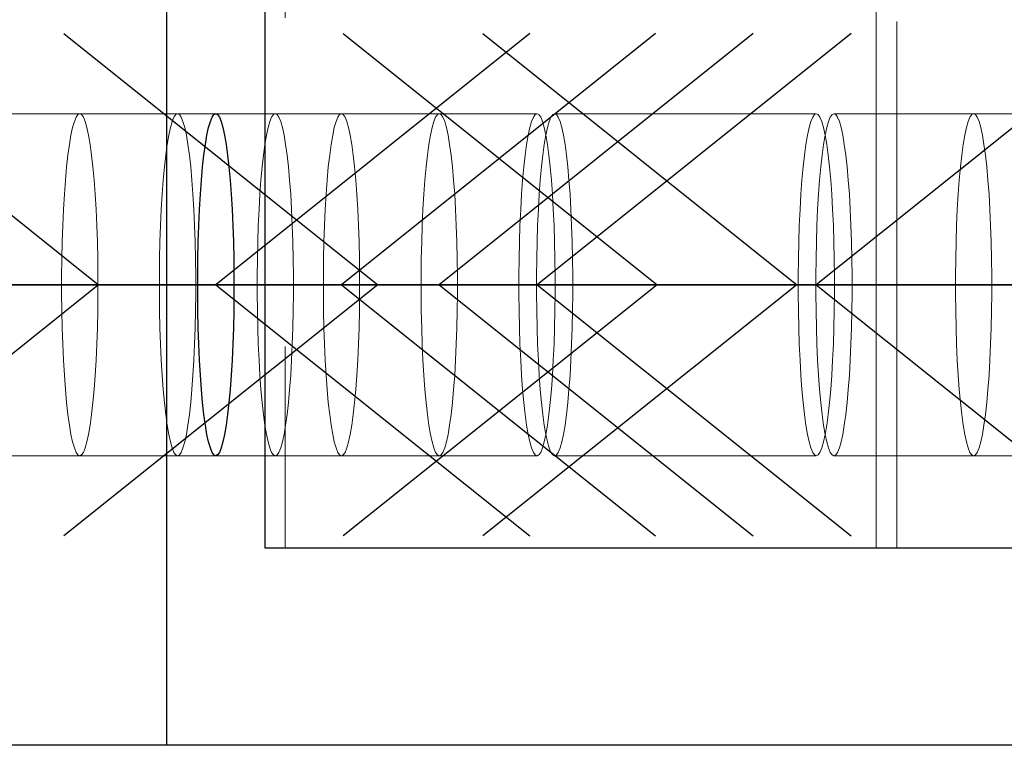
# Model space of a CAD drawing. Header units: millimetres. Extents: x 3536 to 4290, y 11030 to 11491.
# Tile 39 of 102: x 3590.01 to 3593.75, y 11344.64 to 11347.4. Entities that reach past the tile are written whole.
import ezdxf

# ---------------------------------------------------------------- set-up
doc = ezdxf.new("R2010")
doc.units = ezdxf.units.MM
doc.header["$LTSCALE"] = 10
doc.linetypes.add('HIDDEN', pattern=[0.375, 0.25, -0.125])
doc.linetypes.add('MITTE', pattern=[2, 1.25, -0.25, 0.25, -0.25])
for name, color, linetype in [('PS_BOLT', 4, 'Continuous'), ('PS_MID', 5, 'MITTE'), ('PS_SHAPE', 3, 'Continuous')]:
    doc.layers.add(name, color=color, linetype=linetype)
doc.layers.add('PS_Hidden', color=2, linetype='HIDDEN', lineweight=9)
doc.layers.add('PS_SOLID', color=7, linetype='Continuous', lineweight=30)

# ---------------------------------------------------------------- blocks, each defined once
blk = doc.blocks.new('*X496')
at = {"color": 30, "linetype": 'Continuous'}
for p, q in [((3591.9438, 11347.3473), (3590.7505, 11346.3927)), ((3591.9438, 11346.3927), (3587.8918, 11346.3927)), ((3590.7505, 11346.3927), (3591.9438, 11345.4382))]:
    blk.add_line(p, q, dxfattribs=at)
blk = doc.blocks.new('*X497')
at = {"color": 30, "linetype": 'Continuous'}
for p, q in [((3592.4213, 11347.3473), (3591.2281, 11346.3927)), ((3592.4213, 11346.3927), (3588.3693, 11346.3927)), ((3591.2281, 11346.3927), (3592.4213, 11345.4382))]:
    blk.add_line(p, q, dxfattribs=at)
blk = doc.blocks.new('*X498')
at = {"color": 30, "linetype": 'Continuous'}
for p, q in [((3592.7928, 11347.3473), (3591.5995, 11346.3927)), ((3592.7928, 11346.3927), (3588.7408, 11346.3927)), ((3591.5995, 11346.3927), (3592.7928, 11345.4382))]:
    blk.add_line(p, q, dxfattribs=at)
blk = doc.blocks.new('*X502')
at = {"color": 30, "linetype": 'Continuous'}
for p, q in [((3591.2347, 11347.3473), (3592.428, 11346.3927)), ((3592.428, 11346.3927), (3591.2347, 11345.4382)), ((3595.2867, 11346.3927), (3591.2347, 11346.3927))]:
    blk.add_line(p, q, dxfattribs=at)
blk = doc.blocks.new('*X505')
at = {"color": 30, "linetype": 'Continuous'}
for p, q in [((3590.1735, 11347.3473), (3591.3667, 11346.3927)), ((3594.2255, 11347.3473), (3593.0322, 11346.3927)), ((3591.3667, 11346.3927), (3590.1735, 11345.4382)), ((3594.2255, 11346.3927), (3590.1735, 11346.3927)), ((3593.0322, 11346.3927), (3594.2255, 11345.4382))]:
    blk.add_line(p, q, dxfattribs=at)
blk = doc.blocks.new('*X509')
at = {"color": 30, "linetype": 'Continuous'}
for p, q in [((3589.1122, 11347.3473), (3590.3054, 11346.3927)), ((3593.1642, 11347.3473), (3591.971, 11346.3927)), ((3590.3054, 11346.3927), (3589.1122, 11345.4382)), ((3593.1642, 11346.3927), (3589.1122, 11346.3927)), ((3591.971, 11346.3927), (3593.1642, 11345.4382))]:
    blk.add_line(p, q, dxfattribs=at)
blk = doc.blocks.new('*X510')
at = {"color": 30, "linetype": 'Continuous'}
for p, q in [((3591.7654, 11347.3473), (3592.9586, 11346.3927)), ((3592.9586, 11346.3927), (3591.7654, 11345.4382)), ((3595.8173, 11346.3927), (3591.7654, 11346.3927))]:
    blk.add_line(p, q, dxfattribs=at)
blk = doc.blocks.new('*X513')
at = {"layer": 'PS_Hidden', "color": 2, "linetype": 'HIDDEN'}
for p, q in [((3593.3376, 11354.8927), (3593.3376, 11345.3927)), ((3591.0142, 11349.9077), (3591.0142, 11345.3927)), ((3593.2597, 11345.3927), (3593.2597, 11349.9077)), ((3590.7505, 11347.0427), (3589.7562, 11347.0427)), ((3590.2199, 11347.0294), (3590.2131, 11347.0129)), ((3590.2268, 11347.0394), (3590.2199, 11347.0294)), ((3590.2338, 11347.0427), (3590.2268, 11347.0394)), ((3590.2407, 11347.0394), (3590.2338, 11347.0427)), ((3590.2476, 11347.0294), (3590.2407, 11347.0394)), ((3590.2544, 11347.0129), (3590.2476, 11347.0294)), ((3590.5913, 11347.0294), (3590.5845, 11347.0129)), ((3590.5982, 11347.0394), (3590.5913, 11347.0294)), ((3590.6052, 11347.0427), (3590.5982, 11347.0394)), ((3590.6122, 11347.0394), (3590.6052, 11347.0427)), ((3590.6191, 11347.0294), (3590.6122, 11347.0394)), ((3590.6258, 11347.0129), (3590.6191, 11347.0294)), ((3591.2281, 11347.0427), (3590.7505, 11347.0427)), ((3590.9627, 11347.0294), (3590.956, 11347.0129)), ((3590.9697, 11347.0394), (3590.9627, 11347.0294)), ((3590.9766, 11347.0427), (3590.9697, 11347.0394)), ((3590.9836, 11347.0394), (3590.9766, 11347.0427)), ((3590.9905, 11347.0294), (3590.9836, 11347.0394)), ((3590.9973, 11347.0129), (3590.9905, 11347.0294)), ((3591.2075, 11347.0129), (3591.2142, 11347.0294)), ((3591.2142, 11347.0294), (3591.2211, 11347.0394)), ((3591.2211, 11347.0394), (3591.2281, 11347.0427)), ((3591.2281, 11347.0427), (3591.2351, 11347.0394)), ((3591.5995, 11347.0427), (3591.2281, 11347.0427)), ((3591.2351, 11347.0394), (3591.242, 11347.0294)), ((3591.242, 11347.0294), (3591.2488, 11347.0129)), ((3591.5789, 11347.0129), (3591.5857, 11347.0294)), ((3591.5857, 11347.0294), (3591.5926, 11347.0394)), ((3591.5926, 11347.0394), (3591.5995, 11347.0427)), ((3591.5995, 11347.0427), (3591.6065, 11347.0394)), ((3591.971, 11347.0427), (3591.5995, 11347.0427)), ((3591.6065, 11347.0394), (3591.6134, 11347.0294)), ((3591.6134, 11347.0294), (3591.6202, 11347.0129)), ((3591.9503, 11347.0129), (3591.9571, 11347.0294)), ((3591.9571, 11347.0294), (3591.964, 11347.0394)), ((3591.964, 11347.0394), (3591.971, 11347.0427)), ((3591.971, 11347.0427), (3591.978, 11347.0394)), ((3591.978, 11347.0394), (3591.9849, 11347.0294)), ((3591.9849, 11347.0294), (3591.9916, 11347.0129)), ((3592.024, 11347.0294), (3592.0172, 11347.0129)), ((3592.0309, 11347.0394), (3592.024, 11347.0294)), ((3592.0379, 11347.0427), (3592.0309, 11347.0394)), ((3592.0449, 11347.0394), (3592.0379, 11347.0427)), ((3593.0322, 11347.0427), (3592.0379, 11347.0427)), ((3592.0518, 11347.0294), (3592.0449, 11347.0394)), ((3592.0585, 11347.0129), (3592.0518, 11347.0294)), ((3593.0116, 11347.0129), (3593.0184, 11347.0294)), ((3593.0184, 11347.0294), (3593.0253, 11347.0394)), ((3593.0253, 11347.0394), (3593.0322, 11347.0427)), ((3593.0322, 11347.0427), (3593.0392, 11347.0394)), ((3593.0392, 11347.0394), (3593.0461, 11347.0294)), ((3593.0461, 11347.0294), (3593.0529, 11347.0129)), ((3593.0853, 11347.0294), (3593.0785, 11347.0129)), ((3593.0922, 11347.0394), (3593.0853, 11347.0294)), ((3593.0991, 11347.0427), (3593.0922, 11347.0394)), ((3593.1061, 11347.0394), (3593.0991, 11347.0427)), ((3594.0935, 11347.0427), (3593.0991, 11347.0427)), ((3593.113, 11347.0294), (3593.1061, 11347.0394)), ((3593.1198, 11347.0129), (3593.113, 11347.0294)), ((3593.6159, 11347.0294), (3593.6091, 11347.0129)), ((3593.6228, 11347.0394), (3593.6159, 11347.0294)), ((3593.6298, 11347.0427), (3593.6228, 11347.0394)), ((3593.6367, 11347.0394), (3593.6298, 11347.0427)), ((3593.6437, 11347.0294), (3593.6367, 11347.0394)), ((3593.6504, 11347.0129), (3593.6437, 11347.0294)), ((3590.2066, 11346.9901), (3590.2003, 11346.9611)), ((3590.2131, 11347.0129), (3590.2066, 11346.9901)), ((3590.261, 11346.9901), (3590.2544, 11347.0129)), ((3590.2672, 11346.9611), (3590.261, 11346.9901)), ((3590.578, 11346.9901), (3590.5717, 11346.9611)), ((3590.5845, 11347.0129), (3590.578, 11346.9901)), ((3590.6324, 11346.9901), (3590.6258, 11347.0129)), ((3590.6387, 11346.9611), (3590.6324, 11346.9901)), ((3590.9494, 11346.9901), (3590.9432, 11346.9611)), ((3590.956, 11347.0129), (3590.9494, 11346.9901)), ((3591.0038, 11346.9901), (3590.9973, 11347.0129)), ((3591.0101, 11346.9611), (3591.0038, 11346.9901)), ((3591.1946, 11346.9611), (3591.2009, 11346.9901)), ((3591.2009, 11346.9901), (3591.2075, 11347.0129)), ((3591.2488, 11347.0129), (3591.2553, 11346.9901)), ((3591.2553, 11346.9901), (3591.2616, 11346.9611)), ((3591.5661, 11346.9611), (3591.5723, 11346.9901)), ((3591.5723, 11346.9901), (3591.5789, 11347.0129)), ((3591.6202, 11347.0129), (3591.6268, 11346.9901)), ((3591.6268, 11346.9901), (3591.633, 11346.9611)), ((3591.9375, 11346.9611), (3591.9438, 11346.9901)), ((3591.9438, 11346.9901), (3591.9503, 11347.0129)), ((3591.9916, 11347.0129), (3591.9982, 11346.9901)), ((3591.9982, 11346.9901), (3592.0045, 11346.9611)), ((3592.0107, 11346.9901), (3592.0044, 11346.9611)), ((3592.0172, 11347.0129), (3592.0107, 11346.9901)), ((3592.0651, 11346.9901), (3592.0585, 11347.0129)), ((3592.0714, 11346.9611), (3592.0651, 11346.9901)), ((3592.9988, 11346.9611), (3593.005, 11346.9901)), ((3593.005, 11346.9901), (3593.0116, 11347.0129)), ((3593.0529, 11347.0129), (3593.0594, 11346.9901)), ((3593.0594, 11346.9901), (3593.0657, 11346.9611)), ((3593.0719, 11346.9901), (3593.0657, 11346.9611)), ((3593.0785, 11347.0129), (3593.0719, 11346.9901)), ((3593.1263, 11346.9901), (3593.1198, 11347.0129)), ((3593.1326, 11346.9611), (3593.1263, 11346.9901)), ((3593.6026, 11346.9901), (3593.5963, 11346.9611)), ((3593.6091, 11347.0129), (3593.6026, 11346.9901)), ((3593.657, 11346.9901), (3593.6504, 11347.0129)), ((3593.6632, 11346.9611), (3593.657, 11346.9901)), ((3590.2003, 11346.9611), (3590.1943, 11346.9262)), ((3590.2732, 11346.9262), (3590.2672, 11346.9611)), ((3590.5717, 11346.9611), (3590.5658, 11346.9262)), ((3590.6446, 11346.9262), (3590.6387, 11346.9611)), ((3590.9432, 11346.9611), (3590.9372, 11346.9262)), ((3591.016, 11346.9262), (3591.0101, 11346.9611)), ((3591.1887, 11346.9262), (3591.1946, 11346.9611)), ((3591.2616, 11346.9611), (3591.2675, 11346.9262)), ((3591.5601, 11346.9262), (3591.5661, 11346.9611)), ((3591.633, 11346.9611), (3591.639, 11346.9262)), ((3591.9316, 11346.9262), (3591.9375, 11346.9611)), ((3592.0044, 11346.9611), (3591.9985, 11346.9262)), ((3592.0045, 11346.9611), (3592.0104, 11346.9262)), ((3592.0773, 11346.9262), (3592.0714, 11346.9611)), ((3592.9928, 11346.9262), (3592.9988, 11346.9611)), ((3593.0657, 11346.9611), (3593.0597, 11346.9262)), ((3593.0657, 11346.9611), (3593.0716, 11346.9262)), ((3593.1385, 11346.9262), (3593.1326, 11346.9611)), ((3593.5963, 11346.9611), (3593.5904, 11346.9262)), ((3593.6692, 11346.9262), (3593.6632, 11346.9611)), ((3590.1943, 11346.9262), (3590.1888, 11346.8859)), ((3590.2787, 11346.8859), (3590.2732, 11346.9262)), ((3590.5658, 11346.9262), (3590.5603, 11346.8859)), ((3590.6501, 11346.8859), (3590.6446, 11346.9262)), ((3590.9372, 11346.9262), (3590.9317, 11346.8859)), ((3591.0216, 11346.8859), (3591.016, 11346.9262)), ((3591.1832, 11346.8859), (3591.1887, 11346.9262)), ((3591.2675, 11346.9262), (3591.273, 11346.8859)), ((3591.5546, 11346.8859), (3591.5601, 11346.9262)), ((3591.639, 11346.9262), (3591.6445, 11346.8859)), ((3591.9261, 11346.8859), (3591.9316, 11346.9262)), ((3591.9985, 11346.9262), (3591.993, 11346.8859)), ((3592.0104, 11346.9262), (3592.0159, 11346.8859)), ((3592.0828, 11346.8859), (3592.0773, 11346.9262)), ((3592.9873, 11346.8859), (3592.9928, 11346.9262)), ((3593.0597, 11346.9262), (3593.0542, 11346.8859)), ((3593.0716, 11346.9262), (3593.0772, 11346.8859)), ((3593.1441, 11346.8859), (3593.1385, 11346.9262)), ((3593.5904, 11346.9262), (3593.5848, 11346.8859)), ((3593.6747, 11346.8859), (3593.6692, 11346.9262)), ((3590.1888, 11346.8859), (3590.1838, 11346.8406)), ((3590.2838, 11346.8406), (3590.2787, 11346.8859)), ((3590.5603, 11346.8859), (3590.5552, 11346.8406)), ((3590.6552, 11346.8406), (3590.6501, 11346.8859)), ((3590.9317, 11346.8859), (3590.9266, 11346.8406)), ((3591.0266, 11346.8406), (3591.0216, 11346.8859)), ((3591.1781, 11346.8406), (3591.1832, 11346.8859)), ((3591.273, 11346.8859), (3591.2781, 11346.8406)), ((3591.5496, 11346.8406), (3591.5546, 11346.8859)), ((3591.6445, 11346.8859), (3591.6495, 11346.8406)), ((3591.921, 11346.8406), (3591.9261, 11346.8859)), ((3591.993, 11346.8859), (3591.9879, 11346.8406)), ((3592.0159, 11346.8859), (3592.021, 11346.8406)), ((3592.0879, 11346.8406), (3592.0828, 11346.8859)), ((3592.9822, 11346.8406), (3592.9873, 11346.8859)), ((3593.0542, 11346.8859), (3593.0491, 11346.8406)), ((3593.0772, 11346.8859), (3593.0822, 11346.8406)), ((3593.1491, 11346.8406), (3593.1441, 11346.8859)), ((3593.5848, 11346.8859), (3593.5798, 11346.8406)), ((3593.6798, 11346.8406), (3593.6747, 11346.8859)), ((3590.1838, 11346.8406), (3590.1792, 11346.7906)), ((3590.2883, 11346.7906), (3590.2838, 11346.8406)), ((3590.5552, 11346.8406), (3590.5506, 11346.7906)), ((3590.6597, 11346.7906), (3590.6552, 11346.8406)), ((3590.9266, 11346.8406), (3590.9221, 11346.7906)), ((3591.0312, 11346.7906), (3591.0266, 11346.8406)), ((3591.1736, 11346.7906), (3591.1781, 11346.8406)), ((3591.2781, 11346.8406), (3591.2827, 11346.7906)), ((3591.545, 11346.7906), (3591.5496, 11346.8406)), ((3591.6495, 11346.8406), (3591.6541, 11346.7906)), ((3591.9164, 11346.7906), (3591.921, 11346.8406)), ((3591.9879, 11346.8406), (3591.9833, 11346.7906)), ((3592.021, 11346.8406), (3592.0255, 11346.7906)), ((3592.0924, 11346.7906), (3592.0879, 11346.8406)), ((3592.9777, 11346.7906), (3592.9822, 11346.8406)), ((3593.0491, 11346.8406), (3593.0446, 11346.7906)), ((3593.0822, 11346.8406), (3593.0868, 11346.7906)), ((3593.1537, 11346.7906), (3593.1491, 11346.8406)), ((3593.5798, 11346.8406), (3593.5752, 11346.7906)), ((3593.6843, 11346.7906), (3593.6798, 11346.8406)), ((3590.1792, 11346.7906), (3590.1752, 11346.7366)), ((3590.2923, 11346.7366), (3590.2883, 11346.7906)), ((3590.5506, 11346.7906), (3590.5467, 11346.7366)), ((3590.6637, 11346.7366), (3590.6597, 11346.7906)), ((3590.9221, 11346.7906), (3590.9181, 11346.7366)), ((3591.0352, 11346.7366), (3591.0312, 11346.7906)), ((3591.1696, 11346.7366), (3591.1736, 11346.7906)), ((3591.2827, 11346.7906), (3591.2866, 11346.7366)), ((3591.541, 11346.7366), (3591.545, 11346.7906)), ((3591.6541, 11346.7906), (3591.6581, 11346.7366)), ((3591.9124, 11346.7366), (3591.9164, 11346.7906)), ((3591.9833, 11346.7906), (3591.9793, 11346.7366)), ((3592.0255, 11346.7906), (3592.0295, 11346.7366)), ((3592.0964, 11346.7366), (3592.0924, 11346.7906)), ((3592.9737, 11346.7366), (3592.9777, 11346.7906)), ((3593.0446, 11346.7906), (3593.0406, 11346.7366)), ((3593.0868, 11346.7906), (3593.0908, 11346.7366)), ((3593.1577, 11346.7366), (3593.1537, 11346.7906)), ((3593.5752, 11346.7906), (3593.5712, 11346.7366)), ((3593.6883, 11346.7366), (3593.6843, 11346.7906)), ((3590.1752, 11346.7366), (3590.1718, 11346.679)), ((3590.2957, 11346.679), (3590.2923, 11346.7366)), ((3590.5467, 11346.7366), (3590.5433, 11346.679)), ((3590.6671, 11346.679), (3590.6637, 11346.7366)), ((3590.9181, 11346.7366), (3590.9147, 11346.679)), ((3591.0386, 11346.679), (3591.0352, 11346.7366)), ((3591.1662, 11346.679), (3591.1696, 11346.7366)), ((3591.2866, 11346.7366), (3591.29, 11346.679)), ((3591.5376, 11346.679), (3591.541, 11346.7366)), ((3591.6581, 11346.7366), (3591.6615, 11346.679)), ((3591.9091, 11346.679), (3591.9124, 11346.7366)), ((3591.9793, 11346.7366), (3591.976, 11346.679)), ((3592.0295, 11346.7366), (3592.0329, 11346.679)), ((3592.0998, 11346.679), (3592.0964, 11346.7366)), ((3592.9703, 11346.679), (3592.9737, 11346.7366)), ((3593.0406, 11346.7366), (3593.0372, 11346.679)), ((3593.0908, 11346.7366), (3593.0942, 11346.679)), ((3593.1611, 11346.679), (3593.1577, 11346.7366)), ((3593.5712, 11346.7366), (3593.5678, 11346.679)), ((3593.6917, 11346.679), (3593.6883, 11346.7366)), ((3590.1718, 11346.679), (3590.1691, 11346.6185)), ((3590.2984, 11346.6185), (3590.2957, 11346.679)), ((3590.5433, 11346.679), (3590.5405, 11346.6185)), ((3590.6699, 11346.6185), (3590.6671, 11346.679)), ((3590.9147, 11346.679), (3590.9119, 11346.6185)), ((3591.0413, 11346.6185), (3591.0386, 11346.679)), ((3591.1634, 11346.6185), (3591.1662, 11346.679)), ((3591.29, 11346.679), (3591.2928, 11346.6185)), ((3591.5349, 11346.6185), (3591.5376, 11346.679)), ((3591.6615, 11346.679), (3591.6642, 11346.6185)), ((3591.9063, 11346.6185), (3591.9091, 11346.679)), ((3591.976, 11346.679), (3591.9732, 11346.6185)), ((3592.0329, 11346.679), (3592.0357, 11346.6185)), ((3592.1026, 11346.6185), (3592.0998, 11346.679)), ((3592.9676, 11346.6185), (3592.9703, 11346.679)), ((3593.0372, 11346.679), (3593.0345, 11346.6185)), ((3593.0942, 11346.679), (3593.0969, 11346.6185)), ((3593.1638, 11346.6185), (3593.1611, 11346.679)), ((3593.5678, 11346.679), (3593.5651, 11346.6185)), ((3593.6945, 11346.6185), (3593.6917, 11346.679)), ((3590.1691, 11346.6185), (3590.167, 11346.5557)), ((3590.3005, 11346.5557), (3590.2984, 11346.6185)), ((3590.5405, 11346.6185), (3590.5384, 11346.5557)), ((3590.672, 11346.5557), (3590.6699, 11346.6185)), ((3590.9119, 11346.6185), (3590.9099, 11346.5557)), ((3591.0434, 11346.5557), (3591.0413, 11346.6185)), ((3591.1613, 11346.5557), (3591.1634, 11346.6185)), ((3591.2928, 11346.6185), (3591.2949, 11346.5557)), ((3591.5328, 11346.5557), (3591.5349, 11346.6185)), ((3591.6642, 11346.6185), (3591.6663, 11346.5557)), ((3591.9042, 11346.5557), (3591.9063, 11346.6185)), ((3591.9732, 11346.6185), (3591.9711, 11346.5557)), ((3592.0357, 11346.6185), (3592.0378, 11346.5557)), ((3592.1047, 11346.5557), (3592.1026, 11346.6185)), ((3592.9655, 11346.5557), (3592.9676, 11346.6185)), ((3593.0345, 11346.6185), (3593.0324, 11346.5557)), ((3593.0969, 11346.6185), (3593.099, 11346.5557)), ((3593.1659, 11346.5557), (3593.1638, 11346.6185)), ((3593.5651, 11346.6185), (3593.563, 11346.5557)), ((3593.6965, 11346.5557), (3593.6945, 11346.6185)), ((3590.167, 11346.5557), (3590.1656, 11346.4912)), ((3590.3019, 11346.4912), (3590.3005, 11346.5557)), ((3590.5384, 11346.5557), (3590.537, 11346.4912)), ((3590.6734, 11346.4912), (3590.672, 11346.5557)), ((3590.9099, 11346.5557), (3590.9084, 11346.4912)), ((3591.0448, 11346.4912), (3591.0434, 11346.5557)), ((3591.1599, 11346.4912), (3591.1613, 11346.5557)), ((3591.2949, 11346.5557), (3591.2963, 11346.4912)), ((3591.5314, 11346.4912), (3591.5328, 11346.5557)), ((3591.6663, 11346.5557), (3591.6677, 11346.4912)), ((3591.9028, 11346.4912), (3591.9042, 11346.5557)), ((3591.9711, 11346.5557), (3591.9697, 11346.4912)), ((3592.0378, 11346.5557), (3592.0392, 11346.4912)), ((3592.1061, 11346.4912), (3592.1047, 11346.5557)), ((3592.9641, 11346.4912), (3592.9655, 11346.5557)), ((3593.0324, 11346.5557), (3593.031, 11346.4912)), ((3593.099, 11346.5557), (3593.1004, 11346.4912)), ((3593.1673, 11346.4912), (3593.1659, 11346.5557)), ((3593.563, 11346.5557), (3593.5616, 11346.4912)), ((3593.698, 11346.4912), (3593.6965, 11346.5557)), ((3590.1656, 11346.4912), (3590.1649, 11346.4257)), ((3590.3026, 11346.4257), (3590.3019, 11346.4912)), ((3590.537, 11346.4912), (3590.5363, 11346.4257)), ((3590.6741, 11346.4257), (3590.6734, 11346.4912)), ((3590.9084, 11346.4912), (3590.9077, 11346.4257)), ((3591.0455, 11346.4257), (3591.0448, 11346.4912)), ((3591.1592, 11346.4257), (3591.1599, 11346.4912)), ((3591.2963, 11346.4912), (3591.297, 11346.4257)), ((3591.5307, 11346.4257), (3591.5314, 11346.4912)), ((3591.6677, 11346.4912), (3591.6684, 11346.4257)), ((3591.9021, 11346.4257), (3591.9028, 11346.4912)), ((3591.9697, 11346.4912), (3591.969, 11346.4257)), ((3592.0392, 11346.4912), (3592.0399, 11346.4257)), ((3592.1068, 11346.4257), (3592.1061, 11346.4912)), ((3592.9633, 11346.4257), (3592.9641, 11346.4912)), ((3593.031, 11346.4912), (3593.0302, 11346.4257)), ((3593.1004, 11346.4912), (3593.1011, 11346.4257)), ((3593.168, 11346.4257), (3593.1673, 11346.4912)), ((3593.5616, 11346.4912), (3593.5609, 11346.4257)), ((3593.6987, 11346.4257), (3593.698, 11346.4912)), ((3590.1649, 11346.4257), (3590.1649, 11346.3598)), ((3590.3026, 11346.3598), (3590.3026, 11346.4257)), ((3590.5363, 11346.4257), (3590.5363, 11346.3598)), ((3590.6741, 11346.3598), (3590.6741, 11346.4257)), ((3590.9077, 11346.4257), (3590.9077, 11346.3598)), ((3591.0455, 11346.3598), (3591.0455, 11346.4257)), ((3591.1592, 11346.3598), (3591.1592, 11346.4257)), ((3591.297, 11346.4257), (3591.297, 11346.3598)), ((3591.5307, 11346.3598), (3591.5307, 11346.4257)), ((3591.6684, 11346.4257), (3591.6684, 11346.3598)), ((3591.9021, 11346.3598), (3591.9021, 11346.4257)), ((3591.969, 11346.4257), (3591.969, 11346.3598)), ((3592.0399, 11346.4257), (3592.0399, 11346.3598)), ((3592.1068, 11346.3598), (3592.1068, 11346.4257)), ((3592.9633, 11346.3598), (3592.9633, 11346.4257)), ((3593.0302, 11346.4257), (3593.0302, 11346.3598)), ((3593.1011, 11346.4257), (3593.1011, 11346.3598)), ((3593.168, 11346.3598), (3593.168, 11346.4257)), ((3593.5609, 11346.4257), (3593.5609, 11346.3598)), ((3593.6987, 11346.3598), (3593.6987, 11346.4257)), ((3590.1649, 11346.3598), (3590.1656, 11346.2943)), ((3590.3019, 11346.2943), (3590.3026, 11346.3598)), ((3590.5363, 11346.3598), (3590.537, 11346.2943)), ((3590.6734, 11346.2943), (3590.6741, 11346.3598)), ((3590.9077, 11346.3598), (3590.9084, 11346.2943)), ((3591.0448, 11346.2943), (3591.0455, 11346.3598)), ((3591.1599, 11346.2943), (3591.1592, 11346.3598)), ((3591.297, 11346.3598), (3591.2963, 11346.2943)), ((3591.5314, 11346.2943), (3591.5307, 11346.3598)), ((3591.6684, 11346.3598), (3591.6677, 11346.2943)), ((3591.9028, 11346.2943), (3591.9021, 11346.3598)), ((3591.969, 11346.3598), (3591.9697, 11346.2943)), ((3592.0399, 11346.3598), (3592.0392, 11346.2943)), ((3592.1061, 11346.2943), (3592.1068, 11346.3598)), ((3592.9641, 11346.2943), (3592.9633, 11346.3598)), ((3593.0302, 11346.3598), (3593.031, 11346.2943)), ((3593.1011, 11346.3598), (3593.1004, 11346.2943)), ((3593.1673, 11346.2943), (3593.168, 11346.3598)), ((3593.5609, 11346.3598), (3593.5616, 11346.2943)), ((3593.698, 11346.2943), (3593.6987, 11346.3598)), ((3590.1656, 11346.2943), (3590.167, 11346.2298)), ((3590.3005, 11346.2298), (3590.3019, 11346.2943)), ((3590.537, 11346.2943), (3590.5384, 11346.2298)), ((3590.672, 11346.2298), (3590.6734, 11346.2943)), ((3590.9084, 11346.2943), (3590.9099, 11346.2298)), ((3591.0434, 11346.2298), (3591.0448, 11346.2943)), ((3591.1613, 11346.2298), (3591.1599, 11346.2943)), ((3591.2963, 11346.2943), (3591.2949, 11346.2298)), ((3591.5328, 11346.2298), (3591.5314, 11346.2943)), ((3591.6677, 11346.2943), (3591.6663, 11346.2298)), ((3591.9042, 11346.2298), (3591.9028, 11346.2943)), ((3591.9697, 11346.2943), (3591.9711, 11346.2298)), ((3592.0392, 11346.2943), (3592.0378, 11346.2298)), ((3592.1047, 11346.2298), (3592.1061, 11346.2943)), ((3592.9655, 11346.2298), (3592.9641, 11346.2943)), ((3593.031, 11346.2943), (3593.0324, 11346.2298)), ((3593.1004, 11346.2943), (3593.099, 11346.2298)), ((3593.1659, 11346.2298), (3593.1673, 11346.2943)), ((3593.5616, 11346.2943), (3593.563, 11346.2298)), ((3593.6965, 11346.2298), (3593.698, 11346.2943)), ((3590.167, 11346.2298), (3590.1691, 11346.167)), ((3590.2984, 11346.167), (3590.3005, 11346.2298)), ((3590.5384, 11346.2298), (3590.5405, 11346.167)), ((3590.6699, 11346.167), (3590.672, 11346.2298)), ((3590.9099, 11346.2298), (3590.9119, 11346.167)), ((3591.0413, 11346.167), (3591.0434, 11346.2298)), ((3591.1634, 11346.167), (3591.1613, 11346.2298)), ((3591.2949, 11346.2298), (3591.2928, 11346.167)), ((3591.5349, 11346.167), (3591.5328, 11346.2298)), ((3591.6663, 11346.2298), (3591.6642, 11346.167)), ((3591.9063, 11346.167), (3591.9042, 11346.2298)), ((3591.9711, 11346.2298), (3591.9732, 11346.167)), ((3592.0378, 11346.2298), (3592.0357, 11346.167)), ((3592.1026, 11346.167), (3592.1047, 11346.2298)), ((3592.9676, 11346.167), (3592.9655, 11346.2298)), ((3593.0324, 11346.2298), (3593.0345, 11346.167)), ((3593.099, 11346.2298), (3593.0969, 11346.167)), ((3593.1638, 11346.167), (3593.1659, 11346.2298)), ((3593.563, 11346.2298), (3593.5651, 11346.167)), ((3593.6945, 11346.167), (3593.6965, 11346.2298)), ((3590.1691, 11346.167), (3590.1718, 11346.1065)), ((3590.2957, 11346.1065), (3590.2984, 11346.167)), ((3590.5405, 11346.167), (3590.5433, 11346.1065)), ((3590.6671, 11346.1065), (3590.6699, 11346.167)), ((3590.9119, 11346.167), (3590.9147, 11346.1065)), ((3591.0386, 11346.1065), (3591.0413, 11346.167)), ((3591.1662, 11346.1065), (3591.1634, 11346.167)), ((3591.2928, 11346.167), (3591.29, 11346.1065)), ((3591.5376, 11346.1065), (3591.5349, 11346.167)), ((3591.6642, 11346.167), (3591.6615, 11346.1065)), ((3591.9091, 11346.1065), (3591.9063, 11346.167)), ((3591.9732, 11346.167), (3591.976, 11346.1065)), ((3592.0357, 11346.167), (3592.0329, 11346.1065)), ((3592.0998, 11346.1065), (3592.1026, 11346.167)), ((3592.9703, 11346.1065), (3592.9676, 11346.167)), ((3593.0345, 11346.167), (3593.0372, 11346.1065)), ((3593.0969, 11346.167), (3593.0942, 11346.1065)), ((3593.1611, 11346.1065), (3593.1638, 11346.167)), ((3593.5651, 11346.167), (3593.5678, 11346.1065)), ((3593.6917, 11346.1065), (3593.6945, 11346.167)), ((3590.1718, 11346.1065), (3590.1752, 11346.0489)), ((3590.2923, 11346.0489), (3590.2957, 11346.1065)), ((3590.5433, 11346.1065), (3590.5467, 11346.0489)), ((3590.6637, 11346.0489), (3590.6671, 11346.1065)), ((3590.9147, 11346.1065), (3590.9181, 11346.0489)), ((3591.0352, 11346.0489), (3591.0386, 11346.1065)), ((3591.1696, 11346.0489), (3591.1662, 11346.1065)), ((3591.29, 11346.1065), (3591.2866, 11346.0489)), ((3591.541, 11346.0489), (3591.5376, 11346.1065)), ((3591.6615, 11346.1065), (3591.6581, 11346.0489)), ((3591.9124, 11346.0489), (3591.9091, 11346.1065)), ((3591.976, 11346.1065), (3591.9793, 11346.0489)), ((3592.0329, 11346.1065), (3592.0295, 11346.0489)), ((3592.0964, 11346.0489), (3592.0998, 11346.1065)), ((3592.9737, 11346.0489), (3592.9703, 11346.1065)), ((3593.0372, 11346.1065), (3593.0406, 11346.0489)), ((3593.0942, 11346.1065), (3593.0908, 11346.0489)), ((3593.1577, 11346.0489), (3593.1611, 11346.1065)), ((3593.5678, 11346.1065), (3593.5712, 11346.0489)), ((3593.6883, 11346.0489), (3593.6917, 11346.1065)), ((3590.1752, 11346.0489), (3590.1792, 11345.9949)), ((3590.2883, 11345.9949), (3590.2923, 11346.0489)), ((3590.5467, 11346.0489), (3590.5506, 11345.9949)), ((3590.6597, 11345.9949), (3590.6637, 11346.0489)), ((3590.9181, 11346.0489), (3590.9221, 11345.9949)), ((3591.0312, 11345.9949), (3591.0352, 11346.0489)), ((3591.1736, 11345.9949), (3591.1696, 11346.0489)), ((3591.2866, 11346.0489), (3591.2827, 11345.9949)), ((3591.545, 11345.9949), (3591.541, 11346.0489)), ((3591.6581, 11346.0489), (3591.6541, 11345.9949)), ((3591.9164, 11345.9949), (3591.9124, 11346.0489)), ((3591.9793, 11346.0489), (3591.9833, 11345.9949)), ((3592.0295, 11346.0489), (3592.0255, 11345.9949)), ((3592.0924, 11345.9949), (3592.0964, 11346.0489)), ((3592.9777, 11345.9949), (3592.9737, 11346.0489)), ((3593.0406, 11346.0489), (3593.0446, 11345.9949)), ((3593.0908, 11346.0489), (3593.0868, 11345.9949)), ((3593.1537, 11345.9949), (3593.1577, 11346.0489)), ((3593.5712, 11346.0489), (3593.5752, 11345.9949)), ((3593.6843, 11345.9949), (3593.6883, 11346.0489)), ((3590.1792, 11345.9949), (3590.1838, 11345.9449)), ((3590.2838, 11345.9449), (3590.2883, 11345.9949)), ((3590.5506, 11345.9949), (3590.5552, 11345.9449)), ((3590.6552, 11345.9449), (3590.6597, 11345.9949)), ((3590.9221, 11345.9949), (3590.9266, 11345.9449)), ((3591.0266, 11345.9449), (3591.0312, 11345.9949)), ((3591.1781, 11345.9449), (3591.1736, 11345.9949)), ((3591.2827, 11345.9949), (3591.2781, 11345.9449)), ((3591.5496, 11345.9449), (3591.545, 11345.9949)), ((3591.6541, 11345.9949), (3591.6495, 11345.9449)), ((3591.921, 11345.9449), (3591.9164, 11345.9949)), ((3591.9833, 11345.9949), (3591.9879, 11345.9449)), ((3592.0255, 11345.9949), (3592.021, 11345.9449)), ((3592.0879, 11345.9449), (3592.0924, 11345.9949)), ((3592.9822, 11345.9449), (3592.9777, 11345.9949)), ((3593.0446, 11345.9949), (3593.0491, 11345.9449)), ((3593.0868, 11345.9949), (3593.0822, 11345.9449)), ((3593.1491, 11345.9449), (3593.1537, 11345.9949)), ((3593.5752, 11345.9949), (3593.5798, 11345.9449)), ((3593.6798, 11345.9449), (3593.6843, 11345.9949)), ((3590.1838, 11345.9449), (3590.1888, 11345.8996)), ((3590.2787, 11345.8996), (3590.2838, 11345.9449)), ((3590.5552, 11345.9449), (3590.5603, 11345.8996)), ((3590.6501, 11345.8996), (3590.6552, 11345.9449)), ((3590.9266, 11345.9449), (3590.9317, 11345.8996)), ((3591.0216, 11345.8996), (3591.0266, 11345.9449)), ((3591.1832, 11345.8996), (3591.1781, 11345.9449)), ((3591.2781, 11345.9449), (3591.273, 11345.8996)), ((3591.5546, 11345.8996), (3591.5496, 11345.9449)), ((3591.6495, 11345.9449), (3591.6445, 11345.8996)), ((3591.9261, 11345.8996), (3591.921, 11345.9449)), ((3591.9879, 11345.9449), (3591.993, 11345.8996)), ((3592.021, 11345.9449), (3592.0159, 11345.8996)), ((3592.0828, 11345.8996), (3592.0879, 11345.9449)), ((3592.9873, 11345.8996), (3592.9822, 11345.9449)), ((3593.0491, 11345.9449), (3593.0542, 11345.8996)), ((3593.0822, 11345.9449), (3593.0772, 11345.8996)), ((3593.1441, 11345.8996), (3593.1491, 11345.9449)), ((3593.5798, 11345.9449), (3593.5848, 11345.8996)), ((3593.6747, 11345.8996), (3593.6798, 11345.9449)), ((3590.1888, 11345.8996), (3590.1943, 11345.8592)), ((3590.2732, 11345.8592), (3590.2787, 11345.8996)), ((3590.5603, 11345.8996), (3590.5658, 11345.8592)), ((3590.6446, 11345.8592), (3590.6501, 11345.8996)), ((3590.9317, 11345.8996), (3590.9372, 11345.8592)), ((3591.016, 11345.8592), (3591.0216, 11345.8996)), ((3591.1887, 11345.8592), (3591.1832, 11345.8996)), ((3591.273, 11345.8996), (3591.2675, 11345.8592)), ((3591.5601, 11345.8592), (3591.5546, 11345.8996)), ((3591.6445, 11345.8996), (3591.639, 11345.8592)), ((3591.9316, 11345.8592), (3591.9261, 11345.8996)), ((3591.993, 11345.8996), (3591.9985, 11345.8592)), ((3592.0159, 11345.8996), (3592.0104, 11345.8592)), ((3592.0773, 11345.8592), (3592.0828, 11345.8996)), ((3592.9928, 11345.8592), (3592.9873, 11345.8996)), ((3593.0542, 11345.8996), (3593.0597, 11345.8592)), ((3593.0772, 11345.8996), (3593.0716, 11345.8592)), ((3593.1385, 11345.8592), (3593.1441, 11345.8996)), ((3593.5848, 11345.8996), (3593.5904, 11345.8592)), ((3593.6692, 11345.8592), (3593.6747, 11345.8996)), ((3590.1943, 11345.8592), (3590.2003, 11345.8244)), ((3590.2003, 11345.8244), (3590.2066, 11345.7954)), ((3590.261, 11345.7954), (3590.2672, 11345.8244)), ((3590.2672, 11345.8244), (3590.2732, 11345.8592)), ((3590.5658, 11345.8592), (3590.5717, 11345.8244)), ((3590.5717, 11345.8244), (3590.578, 11345.7954)), ((3590.6324, 11345.7954), (3590.6387, 11345.8244)), ((3590.6387, 11345.8244), (3590.6446, 11345.8592)), ((3590.9372, 11345.8592), (3590.9432, 11345.8244)), ((3590.9432, 11345.8244), (3590.9494, 11345.7954)), ((3591.0038, 11345.7954), (3591.0101, 11345.8244)), ((3591.0101, 11345.8244), (3591.016, 11345.8592)), ((3591.1946, 11345.8244), (3591.1887, 11345.8592)), ((3591.2009, 11345.7954), (3591.1946, 11345.8244)), ((3591.2616, 11345.8244), (3591.2553, 11345.7954)), ((3591.2675, 11345.8592), (3591.2616, 11345.8244)), ((3591.5661, 11345.8244), (3591.5601, 11345.8592)), ((3591.5723, 11345.7954), (3591.5661, 11345.8244)), ((3591.633, 11345.8244), (3591.6268, 11345.7954)), ((3591.639, 11345.8592), (3591.633, 11345.8244)), ((3591.9375, 11345.8244), (3591.9316, 11345.8592)), ((3591.9438, 11345.7954), (3591.9375, 11345.8244)), ((3592.0045, 11345.8244), (3591.9982, 11345.7954)), ((3591.9985, 11345.8592), (3592.0044, 11345.8244)), ((3592.0044, 11345.8244), (3592.0107, 11345.7954)), ((3592.0104, 11345.8592), (3592.0045, 11345.8244)), ((3592.0651, 11345.7954), (3592.0714, 11345.8244)), ((3592.0714, 11345.8244), (3592.0773, 11345.8592)), ((3592.9988, 11345.8244), (3592.9928, 11345.8592)), ((3593.005, 11345.7954), (3592.9988, 11345.8244)), ((3593.0657, 11345.8244), (3593.0594, 11345.7954)), ((3593.0597, 11345.8592), (3593.0657, 11345.8244)), ((3593.0716, 11345.8592), (3593.0657, 11345.8244)), ((3593.0657, 11345.8244), (3593.0719, 11345.7954)), ((3593.1263, 11345.7954), (3593.1326, 11345.8244)), ((3593.1326, 11345.8244), (3593.1385, 11345.8592)), ((3593.5904, 11345.8592), (3593.5963, 11345.8244)), ((3593.5963, 11345.8244), (3593.6026, 11345.7954)), ((3593.657, 11345.7954), (3593.6632, 11345.8244)), ((3593.6632, 11345.8244), (3593.6692, 11345.8592)), ((3590.2066, 11345.7954), (3590.2131, 11345.7726)), ((3590.2544, 11345.7726), (3590.261, 11345.7954)), ((3590.578, 11345.7954), (3590.5845, 11345.7726)), ((3590.6258, 11345.7726), (3590.6324, 11345.7954)), ((3590.9494, 11345.7954), (3590.956, 11345.7726)), ((3590.9973, 11345.7726), (3591.0038, 11345.7954)), ((3591.2075, 11345.7726), (3591.2009, 11345.7954)), ((3591.2553, 11345.7954), (3591.2488, 11345.7726)), ((3591.5789, 11345.7726), (3591.5723, 11345.7954)), ((3591.6268, 11345.7954), (3591.6202, 11345.7726)), ((3591.9503, 11345.7726), (3591.9438, 11345.7954)), ((3591.9982, 11345.7954), (3591.9916, 11345.7726)), ((3592.0107, 11345.7954), (3592.0172, 11345.7726)), ((3592.0585, 11345.7726), (3592.0651, 11345.7954)), ((3593.0116, 11345.7726), (3593.005, 11345.7954)), ((3593.0594, 11345.7954), (3593.0529, 11345.7726)), ((3593.0719, 11345.7954), (3593.0785, 11345.7726)), ((3593.1198, 11345.7726), (3593.1263, 11345.7954)), ((3593.6026, 11345.7954), (3593.6091, 11345.7726)), ((3593.6504, 11345.7726), (3593.657, 11345.7954)), ((3590.2131, 11345.7726), (3590.2199, 11345.756)), ((3590.2199, 11345.756), (3590.2268, 11345.7461)), ((3590.2407, 11345.7461), (3590.2476, 11345.756)), ((3590.2476, 11345.756), (3590.2544, 11345.7726)), ((3590.5845, 11345.7726), (3590.5913, 11345.756)), ((3590.5913, 11345.756), (3590.5982, 11345.7461)), ((3590.6122, 11345.7461), (3590.6191, 11345.756)), ((3590.6191, 11345.756), (3590.6258, 11345.7726)), ((3590.956, 11345.7726), (3590.9627, 11345.756)), ((3590.9627, 11345.756), (3590.9697, 11345.7461)), ((3590.9836, 11345.7461), (3590.9905, 11345.756)), ((3590.9905, 11345.756), (3590.9973, 11345.7726)), ((3591.2142, 11345.756), (3591.2075, 11345.7726)), ((3591.2211, 11345.7461), (3591.2142, 11345.756)), ((3591.242, 11345.756), (3591.2351, 11345.7461)), ((3591.2488, 11345.7726), (3591.242, 11345.756)), ((3591.5857, 11345.756), (3591.5789, 11345.7726)), ((3591.5926, 11345.7461), (3591.5857, 11345.756)), ((3591.6134, 11345.756), (3591.6065, 11345.7461)), ((3591.6202, 11345.7726), (3591.6134, 11345.756)), ((3591.9571, 11345.756), (3591.9503, 11345.7726)), ((3591.964, 11345.7461), (3591.9571, 11345.756)), ((3591.9849, 11345.756), (3591.978, 11345.7461)), ((3591.9916, 11345.7726), (3591.9849, 11345.756)), ((3592.0172, 11345.7726), (3592.024, 11345.756)), ((3592.024, 11345.756), (3592.0309, 11345.7461)), ((3592.0449, 11345.7461), (3592.0518, 11345.756)), ((3592.0518, 11345.756), (3592.0585, 11345.7726)), ((3593.0184, 11345.756), (3593.0116, 11345.7726)), ((3593.0253, 11345.7461), (3593.0184, 11345.756)), ((3593.0461, 11345.756), (3593.0392, 11345.7461)), ((3593.0529, 11345.7726), (3593.0461, 11345.756)), ((3593.0785, 11345.7726), (3593.0853, 11345.756)), ((3593.0853, 11345.756), (3593.0922, 11345.7461)), ((3593.1061, 11345.7461), (3593.113, 11345.756)), ((3593.113, 11345.756), (3593.1198, 11345.7726)), ((3593.6091, 11345.7726), (3593.6159, 11345.756)), ((3593.6159, 11345.756), (3593.6228, 11345.7461)), ((3593.6367, 11345.7461), (3593.6437, 11345.756)), ((3593.6437, 11345.756), (3593.6504, 11345.7726)), ((3590.7505, 11345.7427), (3589.7562, 11345.7427)), ((3590.2268, 11345.7461), (3590.2338, 11345.7427)), ((3590.2338, 11345.7427), (3590.2407, 11345.7461)), ((3590.5982, 11345.7461), (3590.6052, 11345.7427)), ((3590.6052, 11345.7427), (3590.6122, 11345.7461)), ((3591.2281, 11345.7427), (3590.7505, 11345.7427)), ((3590.9697, 11345.7461), (3590.9766, 11345.7427)), ((3590.9766, 11345.7427), (3590.9836, 11345.7461)), ((3591.2281, 11345.7427), (3591.2211, 11345.7461)), ((3591.2351, 11345.7461), (3591.2281, 11345.7427)), ((3591.5995, 11345.7427), (3591.2281, 11345.7427)), ((3591.5995, 11345.7427), (3591.5926, 11345.7461)), ((3591.6065, 11345.7461), (3591.5995, 11345.7427)), ((3591.971, 11345.7427), (3591.5995, 11345.7427)), ((3591.971, 11345.7427), (3591.964, 11345.7461)), ((3591.978, 11345.7461), (3591.971, 11345.7427)), ((3592.0309, 11345.7461), (3592.0379, 11345.7427)), ((3592.0379, 11345.7427), (3592.0449, 11345.7461)), ((3593.0322, 11345.7427), (3592.0379, 11345.7427)), ((3593.0322, 11345.7427), (3593.0253, 11345.7461)), ((3593.0392, 11345.7461), (3593.0322, 11345.7427)), ((3593.0922, 11345.7461), (3593.0991, 11345.7427)), ((3593.0991, 11345.7427), (3593.1061, 11345.7461)), ((3594.0935, 11345.7427), (3593.0991, 11345.7427)), ((3593.6228, 11345.7461), (3593.6298, 11345.7427)), ((3593.6298, 11345.7427), (3593.6367, 11345.7461))]:
    blk.add_line(p, q, dxfattribs=at)
at = {"layer": 'PS_MID', "color": 5, "linetype": 'MITTE'}
for p, q in [((3589.2562, 11346.3927), (3591.2505, 11346.3927)), ((3589.7338, 11346.3927), (3591.7281, 11346.3927)), ((3590.1052, 11346.3927), (3592.0995, 11346.3927)), ((3590.4766, 11346.3927), (3592.471, 11346.3927)), ((3591.5379, 11346.3927), (3593.5322, 11346.3927)), ((3592.5991, 11346.3927), (3594.5935, 11346.3927)), ((3593.1298, 11346.3927), (3595.1241, 11346.3927))]:
    blk.add_line(p, q, dxfattribs=at)
at = {"layer": 'PS_SOLID', "color": 7, "linetype": 'Continuous'}
for p, q in [((3590.5648, 11344.6427), (3590.5648, 11355.6427)), ((3590.9363, 11349.9427), (3590.9363, 11345.3927)), ((3590.7299, 11347.0129), (3590.7367, 11347.0294)), ((3590.7367, 11347.0294), (3590.7436, 11347.0394)), ((3590.7436, 11347.0394), (3590.7505, 11347.0427)), ((3590.7505, 11347.0427), (3590.7575, 11347.0394)), ((3590.7575, 11347.0394), (3590.7644, 11347.0294)), ((3590.7644, 11347.0294), (3590.7712, 11347.0129)), ((3590.7171, 11346.9611), (3590.7233, 11346.9901)), ((3590.7233, 11346.9901), (3590.7299, 11347.0129)), ((3590.7712, 11347.0129), (3590.7777, 11346.9901)), ((3590.7777, 11346.9901), (3590.784, 11346.9611)), ((3590.7111, 11346.9262), (3590.7171, 11346.9611)), ((3590.784, 11346.9611), (3590.79, 11346.9262)), ((3590.7056, 11346.8859), (3590.7111, 11346.9262)), ((3590.79, 11346.9262), (3590.7955, 11346.8859)), ((3590.7005, 11346.8406), (3590.7056, 11346.8859)), ((3590.7955, 11346.8859), (3590.8005, 11346.8406)), ((3590.696, 11346.7906), (3590.7005, 11346.8406)), ((3590.8005, 11346.8406), (3590.8051, 11346.7906)), ((3590.692, 11346.7366), (3590.696, 11346.7906)), ((3590.8051, 11346.7906), (3590.8091, 11346.7366)), ((3590.6886, 11346.679), (3590.692, 11346.7366)), ((3590.8091, 11346.7366), (3590.8125, 11346.679)), ((3590.6859, 11346.6185), (3590.6886, 11346.679)), ((3590.8125, 11346.679), (3590.8152, 11346.6185)), ((3590.6838, 11346.5557), (3590.6859, 11346.6185)), ((3590.8152, 11346.6185), (3590.8173, 11346.5557)), ((3590.6824, 11346.4912), (3590.6838, 11346.5557)), ((3590.8173, 11346.5557), (3590.8187, 11346.4912)), ((3590.6817, 11346.4257), (3590.6824, 11346.4912)), ((3590.8187, 11346.4912), (3590.8194, 11346.4257)), ((3590.6817, 11346.3598), (3590.6817, 11346.4257)), ((3590.8194, 11346.4257), (3590.8194, 11346.3598)), ((3590.6824, 11346.2943), (3590.6817, 11346.3598)), ((3590.8194, 11346.3598), (3590.8187, 11346.2943)), ((3590.6838, 11346.2298), (3590.6824, 11346.2943)), ((3590.8187, 11346.2943), (3590.8173, 11346.2298)), ((3590.6859, 11346.167), (3590.6838, 11346.2298)), ((3590.8173, 11346.2298), (3590.8152, 11346.167)), ((3590.6886, 11346.1065), (3590.6859, 11346.167)), ((3590.8152, 11346.167), (3590.8125, 11346.1065)), ((3590.692, 11346.0489), (3590.6886, 11346.1065)), ((3590.8125, 11346.1065), (3590.8091, 11346.0489)), ((3590.696, 11345.9949), (3590.692, 11346.0489)), ((3590.8091, 11346.0489), (3590.8051, 11345.9949)), ((3590.7005, 11345.9449), (3590.696, 11345.9949)), ((3590.8051, 11345.9949), (3590.8005, 11345.9449)), ((3590.7056, 11345.8996), (3590.7005, 11345.9449)), ((3590.8005, 11345.9449), (3590.7955, 11345.8996)), ((3590.7111, 11345.8592), (3590.7056, 11345.8996)), ((3590.7955, 11345.8996), (3590.79, 11345.8592)), ((3590.7171, 11345.8244), (3590.7111, 11345.8592)), ((3590.7233, 11345.7954), (3590.7171, 11345.8244)), ((3590.784, 11345.8244), (3590.7777, 11345.7954)), ((3590.79, 11345.8592), (3590.784, 11345.8244)), ((3590.7299, 11345.7726), (3590.7233, 11345.7954)), ((3590.7777, 11345.7954), (3590.7712, 11345.7726)), ((3590.7367, 11345.756), (3590.7299, 11345.7726)), ((3590.7436, 11345.7461), (3590.7367, 11345.756)), ((3590.7644, 11345.756), (3590.7575, 11345.7461)), ((3590.7712, 11345.7726), (3590.7644, 11345.756)), ((3590.7505, 11345.7427), (3590.7436, 11345.7461)), ((3590.7575, 11345.7461), (3590.7505, 11345.7427)), ((3590.9363, 11345.3927), (3724.8496, 11345.3927)), ((3590.5648, 11344.6427), (3589.5705, 11344.6427)), ((3595.0221, 11344.6427), (3590.5648, 11344.6427))]:
    blk.add_line(p, q, dxfattribs=at)

msp = doc.modelspace()

# ---------------------------------------------------------------- block references
at = {"layer": 'PS_BOLT', "color": 30}
for name in ['*X496', '*X497', '*X498', '*X509', '*X505', '*X502', '*X510']:
    msp.add_blockref(name, (0, 0), dxfattribs=at)
at = {"layer": 'PS_SHAPE'}
msp.add_blockref('*X513', (0, 0), dxfattribs=at)

doc.saveas('drawing.dxf')
